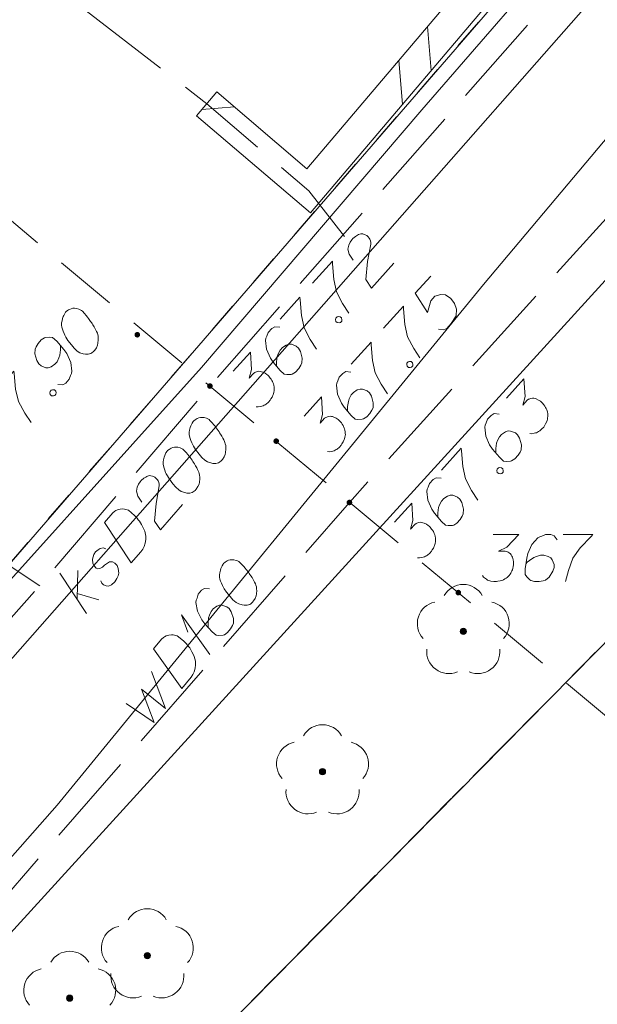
# Model space of a CAD drawing. Header units: metres. Extents: x 5555129 to 5556676, y 5635595 to 5636517.
# Tile 96 of 256: x 5555363 to 5555373, y 5636394 to 5636409. Entities that reach past the tile are written whole.
import ezdxf

# ---------------------------------------------------------------- set-up
doc = ezdxf.new("R2010")
doc.units = ezdxf.units.M
doc.header["$MEASUREMENT"] = 0
for name, pattern in [('03-linia 3 1', [2, 1.5, -0.5]), ('L_0_04', [1.5, 1, -0.5]), ('L_0_06', [2, 1.5, -0.5]), ('PRZER1-1', [2, 1, -1]), ('PRZER3-1', [4, 3, -1])]:
    doc.linetypes.add(name, pattern=pattern)
for name, color, linetype, lineweight in [('#digitalizacja', 7, 'Continuous', 18), ('#przekroje', 7, 'L_0_04', 18), ('#skartowane', 7, 'Continuous', 18)]:
    doc.layers.add(name, color=color, linetype=linetype, lineweight=lineweight)
for name, color, linetype, lineweight, true_color in [('GESDZI', 7, 'Continuous', 18, 0x0a0909), ('GESKKL', 7, 'PRZER3-1', 18, 0x008000), ('GESUZY', 7, 'PRZER1-1', 18, 0x008000), ('GULENN', 1, 'Continuous', 18, 0xff0000)]:
    doc.layers.add(name, color=color, linetype=linetype, lineweight=lineweight, true_color=true_color)

# ---------------------------------------------------------------- blocks, each defined once
blk = doc.blocks.new('OBOP02_01')
at = {"linetype": 'Continuous', "lineweight": 18}
blk.add_hatch(color=0, dxfattribs=at).paths.add_polyline_path([(0, -0.1, 1), (0, 0.1, 1)])
at = {"color": 0, "linetype": 'Continuous', "lineweight": 18}
blk.add_circle((0, 0), 0.1, dxfattribs=at)
for centre, radius, start, end in [((0, 0.8), 0.7, 29.8459, 150.1541), ((-0.77, 0.25), 0.7, 101.6336, 222.6627), ((0.77, 0.25), 0.7, 317.3373, 78.3664), ((-0.46, -0.64), 0.71, 174.3693, 292.5572), ((0.46, -0.64), 0.71, 247.4428, 5.6307)]:
    blk.add_arc(centre, radius, start, end, dxfattribs=at)
blk = doc.blocks.new('*U1641')
at = {"layer": '#digitalizacja', "color": 36, "linetype": 'ByBlock', "lineweight": 18, "true_color": 0x803300}
for p, q in [((5555364.45, 5636399.955), (5555364.02, 5636400.601)), ((5555364.297, 5636400.184), (5555364.31, 5636400.645)), ((5555364.3, 5636400.276), (5555364.645, 5636400.177))]:
    blk.add_line(p, q, dxfattribs=at)
blk = doc.blocks.new('*U1642')
at = {"layer": '#digitalizacja', "color": 5, "linetype": 'ByBlock', "lineweight": 18}
for q in [(5555366.419, 5636399.303), (5555366.069, 5636399.659)]:
    blk.add_line((5555365.966, 5636399.934), q, dxfattribs=at)

msp = doc.modelspace()

# ---------------------------------------------------------------- hatches: boundary and pattern name
at = {"layer": '#skartowane', "linetype": '03-linia 3 1', "lineweight": 18}
h = msp.add_hatch(color=7, dxfattribs=at)
edge = h.paths.add_edge_path()
edge.add_arc((5555365.26, 5636404.41), 0.045, 0, 360)
at = {"layer": '#skartowane', "linetype": 'Continuous', "lineweight": 18}
h = msp.add_hatch(color=7, dxfattribs=at)
edge = h.paths.add_edge_path()
edge.add_arc((5555366.42, 5636403.59), 0.045, 0, 360)
h = msp.add_hatch(color=7, dxfattribs=at)
edge = h.paths.add_edge_path()
edge.add_arc((5555367.48, 5636402.71), 0.045, 0, 360)
h = msp.add_hatch(color=7, dxfattribs=at)
edge = h.paths.add_edge_path()
edge.add_arc((5555368.65, 5636401.73), 0.045, 0, 360)
h = msp.add_hatch(color=7, dxfattribs=at)
edge = h.paths.add_edge_path()
edge.add_arc((5555370.39, 5636400.29), 0.045, 0, 360)

# ---------------------------------------------------------------- linework, layer by layer
at = {"layer": '#digitalizacja', "color": 5, "linetype": 'Continuous', "lineweight": 18, "flags": 128}
for points in [[(5555407.55789, 5636446.70738), (5555404.2722, 5636443.18579), (5555399.61908, 5636438.51862), (5555394.65795, 5636432.67131), (5555389.34334, 5636426.5903), (5555383.86729, 5636420.32455), (5555376.74252, 5636412.28873), (5555370.79191, 5636405.21509), (5555363.98097, 5636396.89237), (5555347.84053, 5636378.58836), (5555342.11347, 5636367.79635), (5555339.77039, 5636363.09203), (5555337.16211, 5636356.75793), (5555333.91, 5636346.86)], [(5555366.63886, 5636400.75621), (5555366.63138, 5636400.74707), (5555366.61355, 5636400.71589), (5555366.60312, 5636400.6939), (5555366.59654, 5636400.67645), (5555366.58695, 5636400.64609), (5555366.57819, 5636400.60748), (5555366.57326, 5636400.57341), (5555366.57281, 5636400.53557), (5555366.5799, 5636400.50694), (5555366.59147, 5636400.47452), (5555366.60316, 5636400.44212), (5555366.61933, 5636400.40593), (5555366.63013, 5636400.38183), (5555366.65007, 5636400.35026), (5555366.68458, 5636400.29918), (5555366.74185, 5636400.22937), (5555366.78921, 5636400.17535), (5555366.83951, 5636400.13418), (5555366.87984, 5636400.10887), (5555366.93589, 5636400.09352), (5555366.96997, 5636400.08847), (5555367.01612, 5636400.08891), (5555367.05684, 5636400.10137), (5555367.07256, 5636400.11134), (5555367.09961, 5636400.13499), (5555367.11833, 5636400.15787), (5555367.14365, 5636400.1982), (5555367.16066, 5636400.23764), (5555367.16571, 5636400.27171), (5555367.16898, 5636400.32239), (5555367.16655, 5636400.34733), (5555367.16323, 5636400.38057), (5555367.15614, 5636400.4092), (5555367.14987, 5636400.42959), (5555367.13454, 5636400.4574), (5555367.12917, 5636400.46949), (5555367.11376, 5636400.49735), (5555367.09382, 5636400.52893), (5555367.07388, 5636400.56051), (5555367.05931, 5636400.58001), (5555367.04941, 5636400.5958), (5555367.03484, 5636400.6153), (5555367.00115, 5636400.65812), (5555366.98211, 5636400.6814), (5555366.96293, 5636400.70466), (5555366.93475, 5636400.73542), (5555366.8973, 5636400.77364), (5555366.88362, 5636400.78483), (5555366.86163, 5636400.79525), (5555366.83958, 5636400.80561), (5555366.80097, 5636400.81437), (5555366.77144, 5636400.81559), (5555366.74651, 5636400.81316), (5555366.71787, 5636400.80607), (5555366.69377, 5636400.79527), (5555366.67792, 5636400.78529), (5555366.6622, 5636400.77533), (5555366.63886, 5636400.75621)], [(5555366.4149, 5636400.35201), (5555366.33475, 5636400.35656), (5555366.28738, 5636400.32671), (5555366.23502, 5636400.26273), (5555366.2159, 5636400.20207), (5555366.2026, 5636400.16717), (5555366.19762, 5636400.13304), (5555366.22004, 5636399.9926), (5555366.28861, 5636399.85261), (5555366.33673, 5636399.79028), (5555366.45434, 5636399.66351), (5555366.52285, 5636399.60745), (5555366.56523, 5636399.60329), (5555366.63171, 5636399.60993), (5555366.6521, 5636399.61619), (5555366.70324, 5636399.65064), (5555366.75183, 5636399.71002), (5555366.78009, 5636399.7632), (5555366.79716, 5636399.8027), (5555366.798, 5636399.87832), (5555366.76227, 5636399.98386), (5555366.72777, 5636400.03493), (5555366.69121, 5636400.06485), (5555366.61309, 5636400.09068), (5555366.57532, 5636400.09107), (5555366.53083, 5636400.07401), (5555366.47221, 5636400.03042), (5555366.43858, 5636399.98932), (5555366.41115, 5636399.92777), (5555366.39868, 5636399.88462), (5555366.39036, 5636399.79986), (5555366.39081, 5636399.75372), (5555366.39323, 5636399.72878)], [(5555365.52074, 5636399.38991), (5555365.64789, 5636399.54528), (5555365.6787, 5636399.57354), (5555365.69443, 5636399.5835), (5555365.7223, 5636399.59891), (5555365.74263, 5636399.6051), (5555365.76302, 5636399.61137), (5555365.80457, 5636399.61546), (5555365.8341, 5636399.61424), (5555365.89847, 5636399.59966), (5555365.99901, 5636399.51738), (5555366.041, 5636399.47545), (5555366.06004, 5636399.45217), (5555366.07922, 5636399.42891), (5555366.09826, 5636399.40564), (5555366.11367, 5636399.37777), (5555366.13361, 5636399.34619), (5555366.15974, 5636399.29428), (5555366.17054, 5636399.27018), (5555366.19093, 5636399.19245), (5555366.1922, 5636399.13806), (5555366.18509, 5636399.08283), (5555366.16969, 5636399.02671), (5555366.14891, 5636398.98267), (5555366.11988, 5636398.9378), (5555365.974, 5636398.75954), (5555365.52074, 5636399.38991)], [(5555365.08311, 5636398.51948), (5555365.52893, 5636398.21568), (5555365.3291, 5636398.74547), (5555365.71221, 5636398.43964), (5555365.48535, 5636399.02965)]]:
    msp.add_lwpolyline(points, dxfattribs=at)
at = {"layer": '#digitalizacja', "color": 1, "linetype": 'Continuous', "lineweight": 18, "flags": 128}
for points in [[(5555369.80743, 5636408.0061), (5555374.93344, 5636413.90969), (5555379.67803, 5636419.23621)], [(5555338.59947, 5636379.84323), (5555340.71668, 5636379.5187), (5555340.74371, 5636378.68034), (5555343.66277, 5636376.9608), (5555345.64798, 5636379.7061), (5555348.27955, 5636382.95328), (5555351.78124, 5636387.35008), (5555357.57382, 5636394.02908), (5555361.9362, 5636399.05902), (5555366.28418, 5636403.88867), (5555369.80743, 5636408.0061)]]:
    msp.add_lwpolyline(points, dxfattribs=at)
at = {"layer": '#digitalizacja', "color": 36, "linetype": 'Continuous', "lineweight": 18, "true_color": 0x803300, "flags": 128}
for points in [[(5555366.162, 5636403.03441), (5555366.1542, 5636403.02554), (5555366.13525, 5636402.99502), (5555366.12404, 5636402.97342), (5555366.11683, 5636402.95622), (5555366.10615, 5636402.92622), (5555366.096, 5636402.88795), (5555366.08985, 5636402.85409), (5555366.08804, 5636402.81629), (5555366.09409, 5636402.78742), (5555366.10448, 5636402.7546), (5555366.115, 5636402.7218), (5555366.12985, 5636402.68506), (5555366.13977, 5636402.66058), (5555366.15856, 5636402.62831), (5555366.19121, 5636402.57602), (5555366.24592, 5636402.50419), (5555366.2913, 5636402.4485), (5555366.34008, 5636402.40554), (5555366.37947, 5636402.37879), (5555366.43494, 5636402.36143), (5555366.46881, 5636402.35515), (5555366.51494, 5636402.35393), (5555366.55608, 5636402.36491), (5555366.57216, 5636402.3743), (5555366.60004, 5636402.39696), (5555366.61958, 5636402.41916), (5555366.64633, 5636402.45855), (5555366.66475, 5636402.49734), (5555366.67103, 5636402.53121), (5555366.67612, 5636402.58174), (5555366.6746, 5636402.60675), (5555366.67248, 5636402.64009), (5555366.66643, 5636402.66896), (5555366.6609, 5636402.68956), (5555366.64658, 5636402.71791), (5555366.64165, 5636402.73018), (5555366.62726, 5636402.75858), (5555366.60847, 5636402.79086), (5555366.58968, 5636402.82314), (5555366.57583, 5636402.84314), (5555366.5665, 5636402.85929), (5555366.55264, 5636402.87929), (5555366.52052, 5636402.92331), (5555366.50233, 5636402.94726), (5555366.484, 5636402.9712), (5555366.45695, 5636403.00295), (5555366.4209, 5636403.0425), (5555366.40763, 5636403.05417), (5555366.38603, 5636403.06538), (5555366.36437, 5636403.07653), (5555366.3261, 5636403.08668), (5555366.29664, 5636403.08896), (5555366.27163, 5636403.08743), (5555366.24276, 5636403.08138), (5555366.21829, 5636403.07146), (5555366.20208, 5636403.06206), (5555366.18601, 5636403.05267), (5555366.162, 5636403.03441)], [(5555365.74449, 5636402.56021), (5555365.73669, 5636402.55134), (5555365.71774, 5636402.52082), (5555365.70653, 5636402.49922), (5555365.69932, 5636402.48203), (5555365.68864, 5636402.45203), (5555365.67849, 5636402.41376), (5555365.67234, 5636402.37989), (5555365.67053, 5636402.34209), (5555365.67658, 5636402.31322), (5555365.68697, 5636402.28041), (5555365.69748, 5636402.2476), (5555365.71234, 5636402.21086), (5555365.72226, 5636402.18639), (5555365.74105, 5636402.15411), (5555365.7737, 5636402.10183), (5555365.82841, 5636402.02999), (5555365.87379, 5636401.9743), (5555365.92257, 5636401.93135), (5555365.96196, 5636401.90459), (5555366.01743, 5636401.88723), (5555366.0513, 5636401.88095), (5555366.09743, 5636401.87973), (5555366.13857, 5636401.89072), (5555366.15465, 5636401.90011), (5555366.18253, 5636401.92277), (5555366.20207, 5636401.94496), (5555366.22882, 5636401.98435), (5555366.24724, 5636402.02314), (5555366.25352, 5636402.05702), (5555366.25861, 5636402.10755), (5555366.25709, 5636402.13255), (5555366.25497, 5636402.16589), (5555366.24892, 5636402.19476), (5555366.24339, 5636402.21536), (5555366.22907, 5636402.24371), (5555366.22414, 5636402.25598), (5555366.20975, 5636402.28439), (5555366.19096, 5636402.31666), (5555366.17217, 5636402.34894), (5555366.15831, 5636402.36895), (5555366.14898, 5636402.38509), (5555366.13513, 5636402.4051), (5555366.10301, 5636402.44911), (5555366.08482, 5636402.47306), (5555366.06649, 5636402.497), (5555366.03944, 5636402.52875), (5555366.00339, 5636402.5683), (5555365.99012, 5636402.57998), (5555365.96852, 5636402.59119), (5555365.94686, 5636402.60233), (5555365.90859, 5636402.61248), (5555365.87913, 5636402.61476), (5555365.85412, 5636402.61323), (5555365.82525, 5636402.60718), (5555365.80078, 5636402.59726), (5555365.78457, 5636402.58786), (5555365.7685, 5636402.57847), (5555365.74449, 5636402.56021)], [(5555365.33256, 5636401.73491), (5555365.26787, 5636401.83115), (5555365.2459, 5636401.91343), (5555365.25886, 5636401.9729), (5555365.28069, 5636402.02443), (5555365.30357, 5636402.05942), (5555365.32305, 5636402.08155), (5555365.36267, 5636402.11754), (5555365.39494, 5636402.13632), (5555365.41102, 5636402.14571), (5555365.44776, 5636402.16057), (5555365.47723, 5636402.15829), (5555365.50276, 5636402.15155), (5555365.51989, 5636402.14427), (5555365.54155, 5636402.13312), (5555365.56375, 5636402.11358), (5555365.58194, 5636402.08964), (5555365.5914, 5636402.0735), (5555365.60132, 5636402.04903), (5555365.60732, 5636402.02009), (5555365.6089, 5636401.99515), (5555365.55971, 5636401.71581), (5555365.53605, 5636401.42986), (5555365.62841, 5636401.29341), (5555365.98354, 5636401.69677)], [(5555364.73384, 5636401.41234), (5555364.86651, 5636401.56303), (5555364.89833, 5636401.59015), (5555364.9144, 5636401.59954), (5555364.94281, 5636401.61393), (5555364.96335, 5636401.61939), (5555364.98395, 5636401.62492), (5555365.02562, 5636401.6275), (5555365.05509, 5636401.62522), (5555365.11889, 5636401.60833), (5555365.2164, 5636401.52248), (5555365.25685, 5636401.47906), (5555365.27504, 5636401.45511), (5555365.29336, 5636401.43117), (5555365.31156, 5636401.40722), (5555365.32595, 5636401.37882), (5555365.34473, 5636401.34654), (5555365.36898, 5636401.29372), (5555365.3789, 5636401.26925), (5555365.39647, 5636401.19084), (5555365.39578, 5636401.13643), (5555365.38669, 5636401.0815), (5555365.36926, 5636401.02596), (5555365.34691, 5636400.9827), (5555365.31629, 5636400.93892), (5555365.16407, 5636400.76603), (5555364.73384, 5636401.41234)], [(5555364.75646, 5636400.99122), (5555364.71373, 5636401.00518), (5555364.66425, 5636400.99373), (5555364.63197, 5636400.97494), (5555364.59242, 5636400.93889), (5555364.5656, 5636400.89956), (5555364.54537, 5636400.82296), (5555364.54961, 5636400.75629), (5555364.56899, 5636400.71568), (5555364.60051, 5636400.68), (5555364.63044, 5636400.66938), (5555364.65938, 5636400.67537), (5555364.67159, 5636400.68036), (5555364.70386, 5636400.69915), (5555364.73568, 5636400.72628), (5555364.78356, 5636400.76279), (5555364.81584, 5636400.78158), (5555364.86191, 5636400.78029), (5555364.90071, 5636400.76187), (5555364.93676, 5636400.72233), (5555364.95661, 5636400.67338), (5555364.96524, 5636400.60283), (5555364.95563, 5636400.55616), (5555364.93327, 5636400.5129), (5555364.89872, 5636400.46465), (5555364.84742, 5636400.4154), (5555364.79848, 5636400.39555), (5555364.76074, 5636400.3973), (5555364.72188, 5636400.41579), (5555364.69089, 5636400.44307), (5555364.67603, 5636400.47981)]]:
    msp.add_lwpolyline(points, dxfattribs=at)
at = {"layer": '#przekroje', "color": 7, "lineweight": 18, "flags": 128}
msp.add_lwpolyline([(5555360.58958, 5636408.439), (5555374.13592, 5636397.16746)], dxfattribs=at)
at = {"layer": '#skartowane', "color": 36, "linetype": 'Continuous', "lineweight": 18, "true_color": 0x803300}
msp.add_line((5555359.31, 5636394.76), (5555383.1, 5636421.78), dxfattribs=at)
at = {"layer": '#skartowane', "color": 7, "linetype": 'Continuous', "lineweight": 18}
for p, q in [((5555369.95632, 5636408.63026), (5555369.89838, 5636409.33499)), ((5555369.49897, 5636408.09098), (5555369.44103, 5636408.79571)), ((5555366.20778, 5636407.90977), (5555366.53222, 5636408.29023)), ((5555366.29081, 5636408.00713), (5555366.81531, 5636408.04882))]:
    msp.add_line(p, q, dxfattribs=at)
at = {"layer": '#skartowane', "color": 7, "linetype": 'L_0_06', "lineweight": 18, "flags": 128}
msp.add_lwpolyline([(5555466.73, 5636461.06), (5555459.42, 5636465.04), (5555457.02, 5636465.41), (5555452.63, 5636465.61), (5555446.85, 5636465.37), (5555441.62, 5636464.51), (5555435.7, 5636462.77), (5555429.61, 5636460.27), (5555423.1, 5636457.3), (5555417.2, 5636453.95), (5555413.63, 5636451.67), (5555409.04, 5636447.68), (5555404.73, 5636443.33), (5555401.32, 5636439.67), (5555382.13, 5636416.99), (5555377.75, 5636411.8), (5555368.65, 5636401.73), (5555358.12, 5636389.68), (5555351.83, 5636382.05), (5555348.89, 5636378.21), (5555346.63, 5636374.93), (5555343.77, 5636370.29), (5555340.53, 5636363.52), (5555337.7, 5636355.88), (5555335.13, 5636347.53), (5555332.44, 5636339.45), (5555328.49, 5636328.74), (5555326.7, 5636324.3), (5555322.46, 5636312.61), (5555317.05, 5636297.8), (5555313.91, 5636289.91), (5555311.07, 5636291.5), (5555314.46, 5636298.64), (5555320.4, 5636315), (5555321.1, 5636318.34), (5555320.31, 5636318.97), (5555318.92, 5636319.26), (5555318.24, 5636323.4), (5555317.55, 5636325.21), (5555315.06, 5636326.83), (5555316.44, 5636329.16), (5555319.62, 5636328.9), (5555323.95, 5636328.36), (5555325.47, 5636329.83), (5555326.77, 5636332.37), (5555329.72, 5636340.51), (5555332.43, 5636348.61), (5555334.87, 5636356.71), (5555337.79, 5636364.47), (5555340.99, 5636371.16), (5555344.19, 5636376.65), (5555346.4, 5636379.74), (5555349.41, 5636383.74), (5555355.85, 5636391.61), (5555363.7, 5636400.4), (5555366.42, 5636403.59), (5555375.75, 5636414.19), (5555378.31, 5636418.36), (5555373.52, 5636420.79), (5555376.43, 5636424.38), (5555377.28, 5636425.23), (5555380.03, 5636423.16), (5555380.65, 5636423.75), (5555382.52, 5636422.14), (5555399.27, 5636441.57), (5555402.64, 5636445.3), (5555406.76, 5636449.37), (5555411.7, 5636453.77), (5555415.38, 5636456.22), (5555420.94, 5636459.52), (5555420.73, 5636460.05), (5555422.54, 5636460.95), (5555422.89, 5636460.42), (5555428.37, 5636462.98), (5555434.53, 5636465.46), (5555440.65, 5636467.74), (5555449.09, 5636469.87), (5555449.84, 5636470.61), (5555452.54, 5636472.11), (5555453.14, 5636471.36), (5555454.76, 5636472.78), (5555456.32, 5636474.81), (5555457.67, 5636477.44), (5555459.8, 5636481.39), (5555462.71, 5636485.66), (5555464.78, 5636483.78), (5555461.58, 5636479.17), (5555460.92, 5636476.08), (5555461.24, 5636473.64), (5555465.24, 5636467.56), (5555467.69, 5636464.02), (5555466.73, 5636461.06)], close=True, dxfattribs=at)
at = {"layer": '#skartowane', "color": 7, "linetype": 'Continuous', "lineweight": 18, "flags": 128}
for points in [[(5555373.35749, 5636417.1656), (5555374.20999, 5636416.39627), (5555375.1105, 5636414.70781), (5555368.02853, 5636406.35712), (5555366.20778, 5636407.90977)], [(5555373.02251, 5636416.7944), (5555373.81001, 5636416.08373), (5555374.5095, 5636414.77219), (5555367.97147, 5636407.06288), (5555366.53222, 5636408.29023)], [(5555368.71145, 5636405.59987), (5555368.64801, 5636405.69694), (5555368.62711, 5636405.7795), (5555368.64083, 5636405.83879), (5555368.66332, 5636405.89004), (5555368.68665, 5636405.92473), (5555368.70642, 5636405.9466), (5555368.7465, 5636405.98208), (5555368.77902, 5636406.00045), (5555368.79521, 5636406.00963), (5555368.83214, 5636406.02401), (5555368.86158, 5636406.02135), (5555368.88702, 5636406.01427), (5555368.90406, 5636406.00677), (5555368.92557, 5636405.99535), (5555368.94751, 5636405.97552), (5555368.9654, 5636405.95134), (5555368.97464, 5636405.93509), (5555368.98425, 5636405.91049), (5555368.98987, 5636405.88147), (5555368.99113, 5636405.85652), (5555368.93834, 5636405.57784), (5555368.91098, 5636405.29222), (5555369.00156, 5636405.15459), (5555369.36188, 5636405.55331)], [(5555368.0611, 5636405.23249), (5555368.37783, 5636405.58299), (5555368.38001, 5636405.54129), (5555368.40095, 5636405.2915), (5555368.44444, 5636405.09301), (5555368.54154, 5636404.90975), (5555368.6413, 5636404.75593)], [(5555369.94911, 5636405.34783), (5555369.69965, 5636405.07178), (5555369.89918, 5636404.76412), (5555369.94834, 5636404.95057), (5555370.01562, 5636405.02502), (5555370.11044, 5636405.05075), (5555370.18593, 5636405.04621), (5555370.26836, 5636404.98764), (5555370.33096, 5636404.90725), (5555370.36063, 5636404.81677), (5555370.35343, 5636404.71185), (5555370.27593, 5636404.59086), (5555370.20466, 5636404.512), (5555370.15148, 5636404.48837), (5555370.07157, 5636404.49691)], [(5555367.54247, 5636404.65858), (5555367.85921, 5636405.00908), (5555367.86138, 5636404.96738), (5555367.88232, 5636404.71759), (5555367.92581, 5636404.5191), (5555368.02291, 5636404.33584), (5555368.12268, 5636404.18202)], [(5555364.12248, 5636404.77892), (5555364.11468, 5636404.77006), (5555364.09573, 5636404.73953), (5555364.08452, 5636404.71793), (5555364.07732, 5636404.70073), (5555364.06664, 5636404.67073), (5555364.0565, 5636404.63246), (5555364.05035, 5636404.5986), (5555364.04855, 5636404.56079), (5555364.0546, 5636404.53192), (5555364.065, 5636404.49911), (5555364.07552, 5636404.46631), (5555364.09038, 5636404.42957), (5555364.10031, 5636404.4051), (5555364.1191, 5636404.37282), (5555364.15175, 5636404.32055), (5555364.20647, 5636404.24872), (5555364.25186, 5636404.19304), (5555364.30066, 5636404.15009), (5555364.34005, 5636404.12334), (5555364.39551, 5636404.10599), (5555364.42939, 5636404.09971), (5555364.47552, 5636404.0985), (5555364.51666, 5636404.10949), (5555364.53273, 5636404.11888), (5555364.56061, 5636404.14155), (5555364.58015, 5636404.16375), (5555364.60689, 5636404.20314), (5555364.62531, 5636404.24194), (5555364.63158, 5636404.27581), (5555364.63667, 5636404.32634), (5555364.63514, 5636404.35135), (5555364.63301, 5636404.38468), (5555364.62696, 5636404.41355), (5555364.62143, 5636404.43416), (5555364.6071, 5636404.4625), (5555364.60217, 5636404.47477), (5555364.58778, 5636404.50317), (5555364.56898, 5636404.53545), (5555364.55019, 5636404.56772), (5555364.53633, 5636404.58773), (5555364.527, 5636404.60387), (5555364.51314, 5636404.62387), (5555364.48101, 5636404.66788), (5555364.46282, 5636404.69183), (5555364.44449, 5636404.71576), (5555364.41743, 5636404.74751), (5555364.38137, 5636404.78705), (5555364.36811, 5636404.79873), (5555364.34651, 5636404.80994), (5555364.32484, 5636404.82108), (5555364.28657, 5636404.83122), (5555364.25711, 5636404.8335), (5555364.2321, 5636404.83197), (5555364.20323, 5636404.82591), (5555364.17876, 5636404.81598), (5555364.16256, 5636404.80658), (5555364.14648, 5636404.79719), (5555364.12248, 5636404.77892)], [(5555369.19686, 5636404.51539), (5555369.5136, 5636404.86589), (5555369.51577, 5636404.82419), (5555369.53671, 5636404.5744), (5555369.5802, 5636404.37591), (5555369.6773, 5636404.19265), (5555369.77707, 5636404.03883)], [(5555368.43218, 5636404.6743), (5555368.452, 5636404.69624), (5555368.47261, 5636404.70143), (5555368.50205, 5636404.69877), (5555368.52399, 5636404.67895), (5555368.5296, 5636404.64993), (5555368.52652, 5636404.6289), (5555368.50669, 5636404.60696), (5555368.48608, 5636404.60177), (5555368.45665, 5636404.60443), (5555368.43471, 5636404.62426), (5555368.42909, 5636404.65327), (5555368.43218, 5636404.6743)], [(5555367.53653, 5636404.52871), (5555367.4567, 5636404.53718), (5555367.40792, 5636404.50969), (5555367.35249, 5636404.44835), (5555367.33042, 5636404.3887), (5555367.31543, 5636404.35449), (5555367.30878, 5636404.32065), (5555367.32429, 5636404.17928), (5555367.38592, 5636404.0361), (5555367.43094, 5636403.97148), (5555367.54219, 5636403.83911), (5555367.60787, 5636403.77975), (5555367.65, 5636403.77352), (5555367.71672, 5636403.7769), (5555367.73739, 5636403.78216), (5555367.79016, 5636403.81406), (5555367.8416, 5636403.87098), (5555367.87243, 5636403.92271), (5555367.89141, 5636403.96133), (5555367.89596, 5636404.03682), (5555367.86545, 5636404.14398), (5555367.83348, 5636404.19668), (5555367.79843, 5636404.22836), (5555367.72168, 5636404.25798), (5555367.68397, 5636404.26023), (5555367.6387, 5636404.24536), (5555367.57801, 5636404.20469), (5555367.54241, 5636404.1653), (5555367.512, 5636404.10516), (5555367.49743, 5636404.06268), (5555367.48497, 5636403.97843), (5555367.48315, 5636403.93231), (5555367.48436, 5636403.90729)], [(5555363.98748, 5636403.61553), (5555364.06741, 5636403.6081), (5555364.11589, 5636403.63629), (5555364.17051, 5636403.69835), (5555364.1918, 5636403.75828), (5555364.20634, 5636403.79268), (5555364.21249, 5636403.82655), (5555364.19512, 5636403.9677), (5555364.13169, 5636404.11013), (5555364.08577, 5636404.17408), (5555363.9728, 5636404.30499), (5555363.90634, 5636404.36348), (5555363.86414, 5636404.36916), (5555363.79747, 5636404.36491), (5555363.77693, 5636404.35945), (5555363.72458, 5636404.32686), (5555363.67383, 5636404.2692), (5555363.64368, 5636404.21707), (5555363.62526, 5636404.17828), (5555363.62171, 5636404.10274), (5555363.65361, 5636403.99598), (5555363.68621, 5636403.94364), (5555363.72167, 5636403.91242), (5555363.79886, 5636403.88387), (5555363.8366, 5636403.88212), (5555363.88161, 5636403.89751), (5555363.94176, 5636403.93897), (5555363.97691, 5636403.9789), (5555364.00646, 5636404.03936), (5555364.02054, 5636404.08209), (5555364.0319, 5636404.1665), (5555364.03311, 5636404.21263), (5555364.03152, 5636404.23757)], [(5555368.67823, 5636403.94148), (5555368.99497, 5636404.29198), (5555368.99715, 5636404.25028), (5555369.01808, 5636404.00049), (5555369.06157, 5636403.802), (5555369.15868, 5636403.61874), (5555369.25844, 5636403.46492)], [(5555366.79028, 5636403.82621), (5555367.06742, 5636404.1329), (5555367.0857, 5636403.85367), (5555367.04683, 5636403.7137), (5555367.11809, 5636403.79256), (5555367.13828, 5636403.80616), (5555367.15061, 5636403.81093), (5555367.16287, 5636403.81577), (5555367.17521, 5636403.82054), (5555367.20416, 5636403.82622), (5555367.22525, 5636403.82307), (5555367.24628, 5636403.81999), (5555367.26345, 5636403.81249), (5555367.302, 5636403.79357), (5555367.33222, 5636403.77416), (5555367.34539, 5636403.76226), (5555367.36292, 5636403.74642), (5555367.38528, 5636403.71832), (5555367.39881, 5636403.69806), (5555367.41241, 5636403.67788), (5555367.42153, 5636403.66162), (5555367.42636, 5636403.64935), (5555367.43114, 5636403.63702), (5555367.43597, 5636403.62475), (5555367.44123, 5636403.60408), (5555367.44685, 5636403.57507), (5555367.44811, 5636403.55011), (5555367.44895, 5636403.53343), (5555367.44581, 5636403.51233), (5555367.44272, 5636403.49131), (5555367.43565, 5636403.46586), (5555367.43214, 5636403.45311), (5555367.41316, 5636403.41449), (5555367.39375, 5636403.38427), (5555367.38233, 5636403.36276), (5555367.35465, 5636403.33212), (5555367.31856, 5636403.30106), (5555367.3023, 5636403.29181), (5555367.28604, 5636403.28269), (5555367.26979, 5636403.27344), (5555367.24918, 5636403.26825), (5555367.22851, 5636403.26299), (5555367.19122, 5636403.25696), (5555367.16178, 5636403.25962)], [(5555369.56794, 5636403.9572), (5555369.58777, 5636403.97914), (5555369.60838, 5636403.98433), (5555369.63781, 5636403.98167), (5555369.65975, 5636403.96185), (5555369.66537, 5636403.93283), (5555369.66228, 5636403.9118), (5555369.64245, 5636403.88986), (5555369.62185, 5636403.88467), (5555369.59241, 5636403.88733), (5555369.57047, 5636403.90716), (5555369.56485, 5636403.93617), (5555369.56794, 5636403.9572)], [(5555362.97547, 5636403.47579), (5555363.2876, 5636403.8304), (5555363.29032, 5636403.78874), (5555363.31452, 5636403.53924), (5555363.36061, 5636403.34134), (5555363.4601, 5636403.15936), (5555363.56187, 5636403.00686)], [(5555368.67229, 5636403.8116), (5555368.59246, 5636403.82008), (5555368.54368, 5636403.79259), (5555368.48825, 5636403.73125), (5555368.46618, 5636403.6716), (5555368.45119, 5636403.63739), (5555368.44454, 5636403.60355), (5555368.46006, 5636403.46218), (5555368.52169, 5636403.319), (5555368.5667, 5636403.25438), (5555368.67795, 5636403.12201), (5555368.74364, 5636403.06265), (5555368.78576, 5636403.05642), (5555368.85249, 5636403.0598), (5555368.87316, 5636403.06506), (5555368.92593, 5636403.09696), (5555368.97737, 5636403.15388), (5555369.0082, 5636403.20561), (5555369.02718, 5636403.24423), (5555369.03172, 5636403.31972), (5555369.00121, 5636403.42688), (5555368.96925, 5636403.47958), (5555368.9342, 5636403.51126), (5555368.85744, 5636403.54088), (5555368.81973, 5636403.54312), (5555368.77446, 5636403.52826), (5555368.71377, 5636403.48759), (5555368.67817, 5636403.4482), (5555368.64777, 5636403.38806), (5555368.63319, 5636403.34558), (5555368.62073, 5636403.26133), (5555368.61892, 5636403.21521), (5555368.62012, 5636403.19019)], [(5555371.16231, 5636403.39817), (5555371.43946, 5636403.70486), (5555371.45774, 5636403.42563), (5555371.41886, 5636403.28566), (5555371.49013, 5636403.36452), (5555371.51031, 5636403.37812), (5555371.52265, 5636403.38289), (5555371.53491, 5636403.38772), (5555371.54725, 5636403.3925), (5555371.57619, 5636403.39817), (5555371.59729, 5636403.39503), (5555371.61832, 5636403.39194), (5555371.63548, 5636403.38445), (5555371.67404, 5636403.36553), (5555371.70425, 5636403.34612), (5555371.71743, 5636403.33421), (5555371.73496, 5636403.31838), (5555371.75731, 5636403.29027), (5555371.77085, 5636403.27002), (5555371.78445, 5636403.24984), (5555371.79357, 5636403.23358), (5555371.7984, 5636403.22131), (5555371.80317, 5636403.20898), (5555371.80801, 5636403.19671), (5555371.81327, 5636403.17604), (5555371.81888, 5636403.14702), (5555371.82015, 5636403.12207), (5555371.82099, 5636403.10539), (5555371.81784, 5636403.08429), (5555371.81476, 5636403.06326), (5555371.80768, 5636403.03782), (5555371.80418, 5636403.02507), (5555371.7852, 5636402.98645), (5555371.76579, 5636402.95623), (5555371.75437, 5636402.93471), (5555371.72669, 5636402.90408), (5555371.6906, 5636402.87302), (5555371.67434, 5636402.86377), (5555371.65808, 5636402.85465), (5555371.64182, 5636402.8454), (5555371.62121, 5636402.84021), (5555371.60054, 5636402.83495), (5555371.56325, 5636402.82892), (5555371.53382, 5636402.83157)], [(5555363.8649, 5636403.50315), (5555363.88444, 5636403.52534), (5555363.90498, 5636403.5308), (5555363.93444, 5636403.52853), (5555363.95664, 5636403.50899), (5555363.96264, 5636403.48005), (5555363.95983, 5636403.45899), (5555363.94029, 5636403.43679), (5555363.91975, 5636403.43133), (5555363.89028, 5636403.4336), (5555363.86809, 5636403.45314), (5555363.86209, 5636403.48208), (5555363.8649, 5636403.50315)], [(5555367.92604, 5636403.10911), (5555368.20319, 5636403.4158), (5555368.22146, 5636403.13657), (5555368.18259, 5636402.9966), (5555368.25386, 5636403.07546), (5555368.27404, 5636403.08906), (5555368.28637, 5636403.09383), (5555368.29864, 5636403.09867), (5555368.31097, 5636403.10344), (5555368.33992, 5636403.10912), (5555368.36102, 5636403.10597), (5555368.38204, 5636403.10289), (5555368.39921, 5636403.09539), (5555368.43776, 5636403.07647), (5555368.46798, 5636403.05706), (5555368.48116, 5636403.04516), (5555368.49868, 5636403.02932), (5555368.52104, 5636403.00122), (5555368.53458, 5636402.98096), (5555368.54817, 5636402.96078), (5555368.55729, 5636402.94452), (5555368.56213, 5636402.93225), (5555368.5669, 5636402.91992), (5555368.57173, 5636402.90765), (5555368.57699, 5636402.88698), (5555368.58261, 5636402.85797), (5555368.58387, 5636402.83301), (5555368.58472, 5636402.81633), (5555368.58157, 5636402.79523), (5555368.57849, 5636402.7742), (5555368.57141, 5636402.74876), (5555368.56791, 5636402.73601), (5555368.54893, 5636402.69739), (5555368.52952, 5636402.66717), (5555368.5181, 5636402.64566), (5555368.49041, 5636402.61502), (5555368.45432, 5636402.58396), (5555368.43807, 5636402.57471), (5555368.42181, 5636402.56559), (5555368.40555, 5636402.55634), (5555368.38494, 5636402.55115), (5555368.36427, 5636402.54589), (5555368.32698, 5636402.53986), (5555368.29755, 5636402.54252)], [(5555371.04153, 5636403.1412), (5555370.96169, 5636403.14967), (5555370.91291, 5636403.12218), (5555370.85748, 5636403.06085), (5555370.83542, 5636403.0012), (5555370.82042, 5636402.96699), (5555370.81378, 5636402.93314), (5555370.82929, 5636402.79178), (5555370.89092, 5636402.6486), (5555370.93593, 5636402.58398), (5555371.04719, 5636402.45161), (5555371.11287, 5636402.39225), (5555371.155, 5636402.38602), (5555371.22172, 5636402.38939), (5555371.24239, 5636402.39465), (5555371.29516, 5636402.42656), (5555371.3466, 5636402.48348), (5555371.37743, 5636402.53521), (5555371.39641, 5636402.57383), (5555371.40095, 5636402.64932), (5555371.37045, 5636402.75648), (5555371.33848, 5636402.80918), (5555371.30343, 5636402.84085), (5555371.22668, 5636402.87048), (5555371.18897, 5636402.87272), (5555371.1437, 5636402.85786), (5555371.08301, 5636402.81719), (5555371.04741, 5636402.77779), (5555371.017, 5636402.71766), (5555371.00243, 5636402.67518), (5555370.98997, 5636402.59093), (5555370.98815, 5636402.54481), (5555370.98935, 5636402.51979)], [(5555370.12107, 5636402.24593), (5555370.43781, 5636402.59643), (5555370.43998, 5636402.55474), (5555370.46092, 5636402.30494), (5555370.50441, 5636402.10646), (5555370.60151, 5636401.9232), (5555370.70128, 5636401.76937)], [(5555371.01078, 5636402.26165), (5555371.0306, 5636402.28359), (5555371.05121, 5636402.28879), (5555371.08065, 5636402.28613), (5555371.10259, 5636402.2663), (5555371.1082, 5636402.23729), (5555371.10512, 5636402.21626), (5555371.08529, 5636402.19432), (5555371.06468, 5636402.18913), (5555371.03525, 5636402.19178), (5555371.01331, 5636402.21161), (5555371.00769, 5636402.24063), (5555371.01078, 5636402.26165)], [(5555370.11513, 5636402.11606), (5555370.0353, 5636402.12453), (5555369.98652, 5636402.09704), (5555369.93109, 5636402.0357), (5555369.90902, 5636401.97605), (5555369.89403, 5636401.94185), (5555369.88738, 5636401.908), (5555369.90289, 5636401.76663), (5555369.96452, 5636401.62345), (5555370.00954, 5636401.55883), (5555370.12079, 5636401.42646), (5555370.18647, 5636401.3671), (5555370.2286, 5636401.36087), (5555370.29532, 5636401.36425), (5555370.31599, 5636401.36951), (5555370.36876, 5636401.40141), (5555370.4202, 5636401.45833), (5555370.45103, 5636401.51007), (5555370.47002, 5636401.54869), (5555370.47456, 5636401.62417), (5555370.44405, 5636401.73133), (5555370.41208, 5636401.78404), (5555370.37703, 5636401.81571), (5555370.30028, 5636401.84534), (5555370.26257, 5636401.84758), (5555370.2173, 5636401.83271), (5555370.15661, 5636401.79205), (5555370.12101, 5636401.75265), (5555370.0906, 5636401.69251), (5555370.07603, 5636401.65003), (5555370.06357, 5636401.56578), (5555370.06175, 5636401.51967), (5555370.06296, 5636401.49464)], [(5555369.36888, 5636401.41356), (5555369.64602, 5636401.72025), (5555369.6643, 5636401.44102), (5555369.62543, 5636401.30105), (5555369.69669, 5636401.37992), (5555369.71688, 5636401.39351), (5555369.72921, 5636401.39829), (5555369.74148, 5636401.40312), (5555369.75381, 5636401.40789), (5555369.78276, 5636401.41357), (5555369.80385, 5636401.41042), (5555369.82488, 5636401.40734), (5555369.84205, 5636401.39985), (5555369.8806, 5636401.38092), (5555369.91082, 5636401.36152), (5555369.92399, 5636401.34961), (5555369.94152, 5636401.33377), (5555369.96388, 5636401.30567), (5555369.97741, 5636401.28542), (5555369.99101, 5636401.26523), (5555370.00013, 5636401.24897), (5555370.00496, 5636401.2367), (5555370.00974, 5636401.22437), (5555370.01457, 5636401.21211), (5555370.01983, 5636401.19143), (5555370.02545, 5636401.16242), (5555370.02671, 5636401.13746), (5555370.02755, 5636401.12078), (5555370.02441, 5636401.09969), (5555370.02132, 5636401.07866), (5555370.01425, 5636401.05321), (5555370.01075, 5636401.04046), (5555369.99176, 5636401.00184), (5555369.97235, 5636400.97162), (5555369.96093, 5636400.95011), (5555369.93325, 5636400.91947), (5555369.89716, 5636400.88841), (5555369.8809, 5636400.87917), (5555369.86464, 5636400.87005), (5555369.84839, 5636400.8608), (5555369.82778, 5636400.85561), (5555369.80711, 5636400.85035), (5555369.76982, 5636400.84431), (5555369.74038, 5636400.84697)], [(5555370.94654, 5636401.21705), (5555371.3599, 5636401.21705), (5555371.16498, 5636401.01627), (5555371.03507, 5636400.95127), (5555371.14136, 5636400.95127), (5555371.16498, 5636400.94541), (5555371.17679, 5636400.93946), (5555371.1886, 5636400.9336), (5555371.20041, 5636400.92765), (5555371.22404, 5636400.90998), (5555371.23585, 5636400.89222), (5555371.24766, 5636400.87455), (5555371.25361, 5636400.85679), (5555371.26542, 5636400.8155), (5555371.27128, 5636400.78007), (5555371.27128, 5636400.76231), (5555371.27128, 5636400.73869), (5555371.26542, 5636400.70326), (5555371.25947, 5636400.67964), (5555371.25361, 5636400.65601), (5555371.24766, 5636400.63834), (5555371.2418, 5636400.62653), (5555371.23585, 5636400.61472), (5555371.22999, 5636400.60291), (5555371.21818, 5636400.58515), (5555371.20041, 5636400.56153), (5555371.18275, 5636400.54386), (5555371.17093, 5636400.53205), (5555371.15317, 5636400.52024), (5555371.1355, 5636400.50843), (5555371.11188, 5636400.49662), (5555371.10007, 5636400.49067), (5555371.05869, 5636400.47886), (5555371.02326, 5636400.473), (5555370.99964, 5636400.46705), (5555370.95835, 5636400.46705), (5555370.91111, 5636400.473), (5555370.89335, 5636400.47886), (5555370.87568, 5636400.48481), (5555370.85792, 5636400.49067), (5555370.84025, 5636400.50248), (5555370.82249, 5636400.51429), (5555370.79301, 5636400.53791), (5555370.77524, 5636400.56153)], [(5555371.96808, 5636401.13438), (5555371.92084, 5636401.19929), (5555371.86774, 5636401.21705), (5555371.78507, 5636401.21705), (5555371.72602, 5636401.19343), (5555371.69059, 5636401.18162), (5555371.66102, 5636401.16386), (5555371.56653, 5636401.05756), (5555371.50162, 5636400.91584), (5555371.48386, 5636400.83912), (5555371.46024, 5636400.66782), (5555371.46024, 5636400.57929), (5555371.48386, 5636400.54386), (5555371.5311, 5636400.49662), (5555371.54886, 5636400.48481), (5555371.60792, 5636400.46705), (5555371.68464, 5636400.46705), (5555371.74369, 5636400.47886), (5555371.78507, 5636400.49067), (5555371.84412, 5636400.53791), (5555371.90317, 5636400.63239), (5555371.92084, 5636400.69145), (5555371.92084, 5636400.73869), (5555371.89136, 5636400.8155), (5555371.86774, 5636400.84498), (5555371.82636, 5636400.8686), (5555371.7555, 5636400.88636), (5555371.7024, 5636400.88636), (5555371.6374, 5636400.8686), (5555371.59611, 5636400.85093), (5555371.52524, 5636400.80369), (5555371.48981, 5636400.77412), (5555371.47205, 5636400.75645)], [(5555372.06843, 5636401.21705), (5555372.54084, 5636401.21705), (5555372.51136, 5636401.18748), (5555372.34006, 5636401.00446), (5555372.22196, 5636400.83912), (5555372.1511, 5636400.6442), (5555372.10386, 5636400.46705)]]:
    msp.add_lwpolyline(points, dxfattribs=at)
at = {"layer": '#skartowane', "color": 7, "linetype": '03-linia 3 1', "lineweight": 18, "flags": 128}
for points in [[(5555368.57, 5636405.98), (5555368, 5636406.71), (5555366.37, 5636408.1), (5555361.99, 5636411.47)], [(5555363.7, 5636400.4), (5555362.84, 5636400.97), (5555357.44, 5636405.34), (5555357.95, 5636406.66)]]:
    msp.add_lwpolyline(points, dxfattribs=at)
at = {"layer": '#skartowane', "color": 96}
for p in [(5555370.47, 5636399.67), (5555368.22, 5636397.43), (5555365.42, 5636394.49), (5555364.18, 5636393.81)]:
    msp.add_point(p, dxfattribs=at)
at = {"layer": 'GESDZI', "color": 96, "linetype": 'Continuous', "lineweight": 18, "flags": 128}
for points in [[(5555274.99706, 5636234.97987), (5555279.94368, 5636236.52278), (5555284.47581, 5636241.33749), (5555311.27, 5636293.99), (5555320.16, 5636317.28), (5555322.36827, 5636323.20795), (5555323.59, 5636326.49), (5555326.04, 5636333.05), (5555329.61, 5636344.98), (5555332.15, 5636353.64), (5555334.3, 5636361.82), (5555338.11, 5636369.71), (5555344.55, 5636379.2), (5555375.95, 5636415.45), (5555379.68965, 5636419.03001), (5555405.33335, 5636448.29666), (5555411.97978, 5636454.26968), (5555423.54, 5636462.48), (5555437.09857, 5636466.55428), (5555448.91544, 5636470.37388), (5555453.71968, 5636472.45368), (5555460.79938, 5636470.53368), (5555464.25271, 5636468.49332)], [(5555464.25271, 5636468.49332), (5555468.33214, 5636465.00264), (5555467.11593, 5636460.58944), (5555457.22444, 5636464.58039), (5555451.86782, 5636465.41811), (5555446.83996, 5636464.59669), (5555437.18456, 5636462.45976), (5555430.38282, 5636458.56897), (5555420.66938, 5636454.7141), (5555413.79929, 5636449.56029), (5555402.78931, 5636438.70846), (5555389.73418, 5636423.87277), (5555383.39, 5636416.92), (5555384.32, 5636411.24), (5555356.08, 5636382.6), (5555342.54, 5636360.36), (5555325.26, 5636314.3)], [(5555341.09672, 5636435.29343), (5555375.95, 5636415.45), (5555344.55, 5636379.2), (5555340.68777, 5636381.59506), (5555311.77024, 5636399.0966)], [(5555325.26, 5636314.3), (5555342.54, 5636360.36), (5555356.08, 5636382.6), (5555384.32, 5636411.24), (5555401.07586, 5636390.28213), (5555395.51948, 5636378.33868), (5555392.6567, 5636365.6591), (5555388.97878, 5636354.02851)]]:
    msp.add_lwpolyline(points, dxfattribs=at)
at = {"layer": 'GESKKL', "color": 96, "linetype": 'PRZER3-1', "lineweight": 18, "ltscale": 0.5, "true_color": 0x008000}
msp.add_lwpolyline([(5555388.97878, 5636354.02851), (5555392.6567, 5636365.6591), (5555395.51948, 5636378.33868), (5555401.07586, 5636390.28213), (5555384.32, 5636411.24), (5555356.08, 5636382.6), (5555342.54, 5636360.36), (5555325.26, 5636314.3), (5555327.28, 5636313.21), (5555358.3389, 5636293.78389), (5555360.4012, 5636298.99261), (5555368.85224, 5636315.79059), (5555371.45592, 5636320.1712)], dxfattribs=at)
at = {"layer": 'GESUZY', "color": 96, "linetype": 'PRZER1-1', "lineweight": 18, "ltscale": 0.5, "true_color": 0x008000}
for points in [[(5555405.33335, 5636448.29666), (5555379.68965, 5636419.03001), (5555375.95, 5636415.45), (5555344.55, 5636379.2), (5555338.11, 5636369.71), (5555334.3, 5636361.82), (5555332.15, 5636353.64)], [(5555325.26, 5636314.3), (5555342.54, 5636360.36), (5555356.08, 5636382.6), (5555384.32, 5636411.24)], [(5555388.97878, 5636354.02851), (5555392.6567, 5636365.6591), (5555395.51948, 5636378.33868), (5555401.07586, 5636390.28213), (5555384.32, 5636411.24), (5555356.08, 5636382.6), (5555342.54, 5636360.36), (5555325.26, 5636314.3), (5555327.28, 5636313.21), (5555358.3389, 5636293.78389), (5555360.4012, 5636298.99261), (5555368.85224, 5636315.79059), (5555371.45592, 5636320.1712)]]:
    msp.add_lwpolyline(points, dxfattribs=at)
at = {"layer": 'GULENN', "color": 1, "linetype": 'Continuous', "lineweight": 18, "true_color": 0xff0000, "flags": 128}
msp.add_lwpolyline([(5555305.505, 5636281.74), (5555310.95, 5636292.03), (5555311.4, 5636292.81), (5555313.3, 5636296.19), (5555317.83, 5636308.64), (5555320.12, 5636315.12), (5555321.05, 5636318.7), (5555324.99, 5636317.82), (5555325.46, 5636318.77), (5555330.45, 5636332.92), (5555333.07, 5636339.41), (5555335.66, 5636347.35), (5555336.26, 5636350.83), (5555340.12, 5636361.93), (5555345.05, 5636370.93), (5555348.48, 5636377.1), (5555354.25, 5636384.94), (5555359.73, 5636391.01), (5555379.46, 5636412.66), (5555385.36, 5636419.22), (5555390.59, 5636425.39)], dxfattribs=at)

# ---------------------------------------------------------------- block references
at = {"layer": '#digitalizacja', "color": 36, "linetype": 'Continuous', "lineweight": 18, "true_color": 0x803300}
msp.add_blockref('*U1641', (0, 0), dxfattribs=at)
at = {"layer": '#digitalizacja', "color": 5, "linetype": 'Continuous', "lineweight": 18}
msp.add_blockref('*U1642', (0, 0), dxfattribs=at)
at = {"layer": '#skartowane', "color": 96, "linetype": 'Continuous', "xscale": 0.5, "yscale": 0.5, "zscale": 0.5}
for p in [(5555370.47, 5636399.67), (5555368.22, 5636397.43), (5555365.42, 5636394.49), (5555364.18, 5636393.81)]:
    msp.add_blockref('OBOP02_01', p, dxfattribs=at)

doc.saveas('drawing.dxf')
